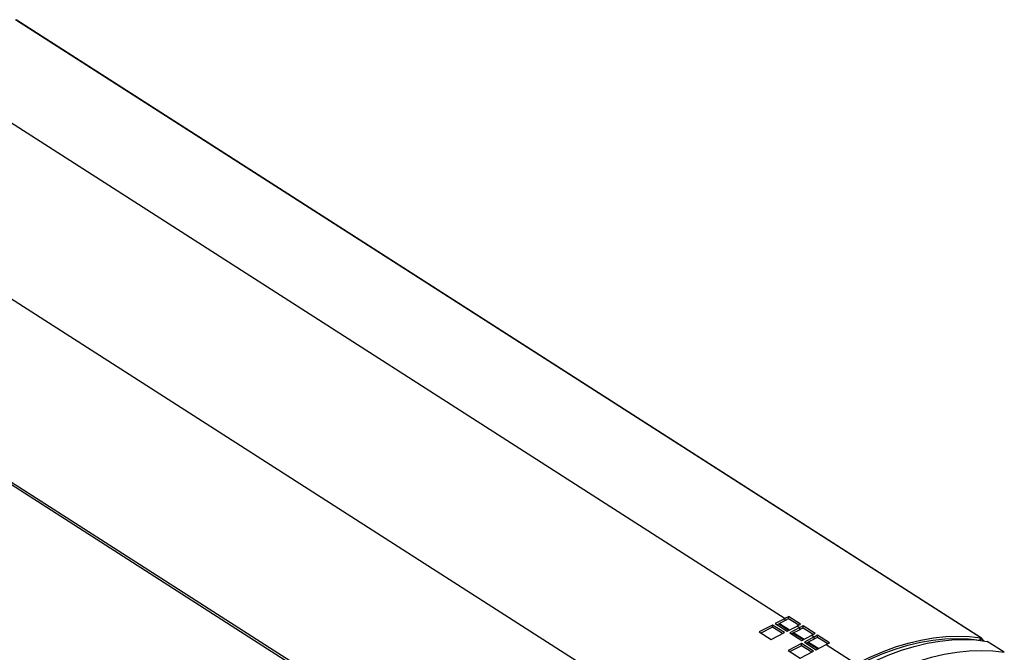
# Model space of a CAD drawing. Header units: millimetres. Extents: x 12 to 1823, y -1370 to 535.
# Tile 13 of 18: x 1221 to 1607, y -565 to -317. Entities that reach past the tile are written whole.
import ezdxf

# ---------------------------------------------------------------- set-up
doc = ezdxf.new("R2010")
doc.units = ezdxf.units.MM

msp = doc.modelspace()

# ---------------------------------------------------------------- linework, layer by layer
at = {"color": 7, "linetype": 'Continuous', "lineweight": 25}
for p, q in [((1597.69, -559.25), (1219.49, -316.93)), ((1597.99, -559.36), (1219.79, -317.04)), ((1170.69, -327.08), (1521.1, -551.6)), ((1111.25, -358), (1461.67, -582.52)), ((1440.16, -641.72), (1061.96, -399.4)), ((1062.45, -398.62), (1440.64, -640.93)), ((1521.1, -551.6), (1517.2, -553.63)), ((1521.1, -552.42), (1521.1, -551.6)), ((1522.4, -551.75), (1522.41, -550.93)), ((1527.1, -553.93), (1522.41, -550.93)), ((1516.09, -554.21), (1510.89, -556.92)), ((1516.09, -555.03), (1511.59, -557.37)), ((1520.77, -557.21), (1516.09, -554.21)), ((1516.09, -555.03), (1516.09, -554.21)), ((1520.07, -557.58), (1516.09, -555.03)), ((1517.2, -553.63), (1521.89, -556.63)), ((1521.1, -552.42), (1517.91, -554.08)), ((1518.55, -553.75), (1522.54, -556.3)), ((1521.89, -556.63), (1525.79, -554.61)), ((1526.38, -554.3), (1522.4, -551.75)), ((1526.79, -555.25), (1522.89, -557.28)), ((1525.79, -554.61), (1526.79, -555.25)), ((1526.79, -556.07), (1526.79, -555.25)), ((1528.09, -555.4), (1528.1, -554.58)), ((1532.07, -557.95), (1528.09, -555.4)), ((1532.79, -557.58), (1528.1, -554.58)), ((1510.89, -556.92), (1515.57, -559.92)), ((1515.57, -559.92), (1520.77, -557.21)), ((1522.89, -557.28), (1527.58, -560.28)), ((1526.79, -556.07), (1523.6, -557.73)), ((1524.24, -557.39), (1528.23, -559.94)), ((1527.58, -560.28), (1531.48, -558.25)), ((1532.48, -558.89), (1528.58, -560.92)), ((1531.48, -558.25), (1532.48, -558.89)), ((1532.48, -559.71), (1532.48, -558.89)), ((1533.78, -559.05), (1533.79, -558.22)), ((1537.76, -561.59), (1533.78, -559.05)), ((1538.48, -561.23), (1533.79, -558.22)), ((1597.3, -560.15), (1597.69, -559.25)), ((1527.47, -561.5), (1522.27, -564.21)), ((1527.47, -562.32), (1522.97, -564.66)), ((1532.15, -564.51), (1527.47, -561.5)), ((1527.47, -562.32), (1527.47, -561.5)), ((1531.45, -564.87), (1527.47, -562.32)), ((1528.58, -560.92), (1533.27, -563.93)), ((1532.48, -559.71), (1529.29, -561.37)), ((1529.93, -561.04), (1533.92, -563.59)), ((1533.27, -563.93), (1537.17, -561.9)), ((1537.17, -561.9), (1548.88, -569.4)), ((1597.67, -560.27), (1597.52, -560.17)), ((1598.86, -560.42), (1598.17, -559.53)), ((1606.93, -564.92), (1600.23, -560.63)), ((1522.27, -564.21), (1526.95, -567.21)), ((1526.95, -567.21), (1532.15, -564.51))]:
    msp.add_line(p, q, dxfattribs=at)
at = {"color": 9, "linetype": 'Continuous', "lineweight": 25}
for p, q in [((1518.83, -553.6), (1522.82, -556.15)), ((1524.52, -557.25), (1528.51, -559.8)), ((1530.21, -560.89), (1534.2, -563.44)), ((1597.51, -560.25), (1597.22, -560.06)), ((1597.59, -560.22), (1598.17, -559.53))]:
    msp.add_line(p, q, dxfattribs=at)
at = {"color": 7, "linetype": 'Continuous', "lineweight": 25, "flags": 128}
for points in [[(1548.88, -569.4), (1554.02, -566.89), (1559.14, -564.69), (1564.23, -562.82), (1569.27, -561.29), (1574.25, -560.09), (1579.15, -559.23), (1583.96, -558.72), (1588.66, -558.55), (1593.24, -558.73), (1597.69, -559.25)], [(1548.88, -570.22), (1553.98, -567.72), (1559.06, -565.55), (1564.11, -563.69), (1569.11, -562.17), (1574.05, -560.98), (1578.91, -560.13), (1583.68, -559.62), (1588.35, -559.45), (1592.89, -559.63), (1597.3, -560.15)], [(1551.13, -570.73), (1556.3, -568.2), (1561.45, -565.99), (1566.58, -564.12), (1571.65, -562.58), (1576.66, -561.38), (1581.6, -560.53), (1586.43, -560.03), (1591.16, -559.88), (1595.77, -560.08), (1600.23, -560.63)], [(1557.82, -575.02), (1562.99, -572.49), (1568.15, -570.28), (1573.27, -568.41), (1578.35, -566.87), (1583.36, -565.67), (1588.29, -564.82), (1593.13, -564.32), (1597.86, -564.17), (1602.46, -564.37), (1606.93, -564.92)]]:
    msp.add_lwpolyline(points, dxfattribs=at)
at = {"color": 7, "linetype": 'Continuous', "lineweight": 25}
for centre, radius, start, end in [((1576.45, -658), 119.93, 116.7778, 117.4813), ((1575.93, -657.82), 118.81, 116.7775, 117.4819), ((1581.13, -661), 119.93, 116.7778, 117.4813), ((1582.14, -661.65), 119.93, 116.7778, 117.4813), ((1581.62, -661.47), 118.81, 116.7775, 117.4819), ((1586.82, -664.65), 119.93, 116.7778, 117.4813), ((1587.83, -665.29), 119.93, 116.7778, 117.4813), ((1587.31, -665.11), 118.81, 116.7775, 117.4819), ((1597.58, -560), 0.757, 38.2884, 81.5739), ((1592.51, -668.3), 119.93, 116.7778, 117.4813)]:
    msp.add_arc(centre, radius, start, end, dxfattribs=at)

doc.saveas('drawing.dxf')
